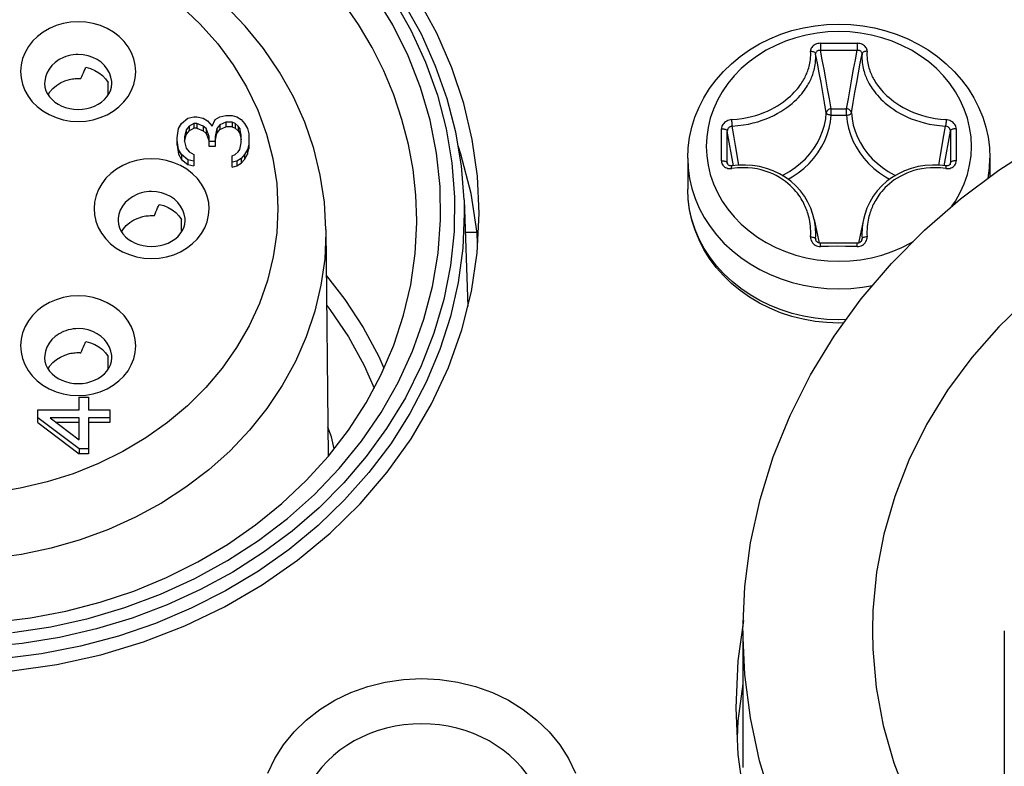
# Model space of a CAD drawing. Extents: x 0 to 420, y 0 to 297.
# Tile 71 of 116: x 217.76 to 221.87, y 164.3 to 167.41. Entities that reach past the tile are written whole.
import ezdxf

# ---------------------------------------------------------------- set-up
doc = ezdxf.new("R2010")
doc.units = 0
doc.header["$LTSCALE"] = 23.1
doc.layers.get('0').update_dxf_attribs({"linetype": 'CONTINUOUS'})
doc.layers.add('02___PRT_ALL_AXES', color=7, linetype='CONTINUOUS')

msp = doc.modelspace()

# ---------------------------------------------------------------- linework, layer by layer
at = {"color": 7, "linetype": 'CONTINUOUS'}
for p, q in [((221.0997, 167.3107), (221.1176, 167.311)), ((221.1004, 167.2812), (221.1181, 167.2815)), ((221.1176, 167.311), (221.134, 167.3112)), ((221.1181, 167.2815), (221.1344, 167.2817)), ((221.134, 167.3112), (221.1565, 167.3114)), ((221.1344, 167.2817), (221.1566, 167.2819)), ((221.1565, 167.3114), (221.1767, 167.3114)), ((221.1566, 167.2819), (221.1767, 167.2819)), ((221.1767, 167.3114), (221.197, 167.3114)), ((221.1767, 167.2819), (221.1968, 167.2819)), ((221.1968, 167.2819), (221.2191, 167.2817)), ((221.197, 167.3114), (221.2194, 167.3112)), ((221.2191, 167.2817), (221.2354, 167.2815)), ((221.2354, 167.2815), (221.253, 167.2812)), ((221.1443, 167.0109), (221.1443, 167.0371)), ((221.1443, 167.0371), (221.2091, 167.0371)), ((221.2091, 167.0109), (221.2091, 167.0371)), ((218.4359, 166.9764), (218.4614, 166.9981)), ((218.4614, 166.9981), (218.4869, 167.0035)), ((218.4869, 167.0035), (218.4997, 167.0035)), ((218.4997, 167.0035), (218.5252, 166.9981)), ((218.5252, 166.9981), (218.5444, 166.9873)), ((218.5635, 166.9656), (218.5763, 166.9927)), ((218.5763, 166.9927), (218.5954, 167.0035)), ((218.5954, 167.0035), (218.621, 167.0089)), ((218.621, 167.0089), (218.6465, 167.0089)), ((218.6465, 167.0089), (218.6656, 167.0035)), ((218.6656, 167.0035), (218.6848, 166.9927)), ((218.6848, 166.9927), (218.6976, 166.9764)), ((221.1443, 167.0109), (221.2091, 167.0109)), ((217.973, 166.9864), (218.0047, 166.9846)), ((218.4167, 166.9169), (218.4231, 166.9548)), ((218.4231, 166.9548), (218.4359, 166.9764)), ((218.4678, 166.9656), (218.455, 166.9494)), ((218.4869, 166.9764), (218.4678, 166.9656)), ((218.4678, 166.9656), (218.4678, 166.9456)), ((218.4678, 166.9456), (218.4869, 166.9564)), ((218.4869, 166.9764), (218.4869, 166.9564)), ((218.4997, 166.9764), (218.4869, 166.9764)), ((218.4997, 166.9564), (218.4869, 166.9564)), ((218.4997, 166.9764), (218.4997, 166.9564)), ((218.5252, 166.9656), (218.4997, 166.9764)), ((218.4997, 166.9564), (218.5252, 166.9456)), ((218.5252, 166.9656), (218.5252, 166.9456)), ((218.538, 166.9548), (218.5252, 166.9656)), ((218.538, 166.9548), (218.538, 166.9348)), ((218.5507, 166.9223), (218.538, 166.9548)), ((218.5444, 166.9873), (218.5635, 166.9656)), ((218.5827, 166.9548), (218.5763, 166.9223)), ((218.5954, 166.971), (218.5827, 166.9548)), ((218.5827, 166.9548), (218.5827, 166.9348)), ((218.5827, 166.9348), (218.5954, 166.951)), ((218.621, 166.9819), (218.5954, 166.971)), ((218.5954, 166.971), (218.5954, 166.951)), ((218.5954, 166.951), (218.621, 166.9619)), ((218.621, 166.9819), (218.621, 166.9619)), ((218.6465, 166.9819), (218.621, 166.9819)), ((218.6465, 166.9619), (218.621, 166.9619)), ((218.6465, 166.9819), (218.6465, 166.9619)), ((218.6593, 166.9764), (218.6465, 166.9819)), ((218.6465, 166.9619), (218.6593, 166.9564)), ((218.6593, 166.9764), (218.6593, 166.9564)), ((218.672, 166.9656), (218.6593, 166.9764)), ((218.6593, 166.9564), (218.672, 166.9456)), ((218.672, 166.9656), (218.672, 166.9456)), ((218.6784, 166.9548), (218.672, 166.9656)), ((218.6784, 166.9548), (218.6784, 166.9348)), ((218.6848, 166.9277), (218.6784, 166.9548)), ((218.6976, 166.9764), (218.7103, 166.9548)), ((218.7103, 166.9548), (218.7167, 166.9331)), ((221.6146, 166.9253), (221.6213, 166.9655)), ((221.666, 166.9536), (221.6661, 166.9206)), ((218.4167, 166.8861), (218.4167, 166.9169)), ((218.455, 166.9494), (218.4486, 166.9223)), ((218.4486, 166.9023), (218.455, 166.9294)), ((218.4486, 166.9223), (218.4486, 166.9007)), ((218.455, 166.9494), (218.455, 166.9294)), ((218.455, 166.9294), (218.4678, 166.9456)), ((218.5252, 166.9456), (218.538, 166.9348)), ((218.538, 166.9348), (218.5507, 166.9023)), ((218.5507, 166.8807), (218.5507, 166.9223)), ((218.5763, 166.9023), (218.5827, 166.9348)), ((218.5763, 166.9223), (218.5763, 166.8807)), ((218.672, 166.9456), (218.6784, 166.9348)), ((218.6784, 166.9348), (218.6848, 166.9077)), ((218.6848, 166.8952), (218.6848, 166.9277)), ((218.7167, 166.9331), (218.7167, 166.8698)), ((220.737, 166.7999), (220.7114, 166.9444)), ((221.6164, 166.7999), (221.642, 166.9444)), ((218.4231, 166.8682), (218.4167, 166.9061)), ((218.4167, 166.8861), (218.4231, 166.8482)), ((218.4486, 166.9007), (218.455, 166.8736)), ((218.455, 166.8736), (218.4678, 166.8574)), ((218.5763, 166.9007), (218.5507, 166.9007)), ((218.5763, 166.8807), (218.5507, 166.8807)), ((218.6784, 166.8682), (218.6848, 166.8952)), ((218.7167, 166.8898), (218.7103, 166.8682)), ((218.7103, 166.8482), (218.7167, 166.8698)), ((218.4231, 166.8682), (218.4231, 166.8482)), ((218.4359, 166.8465), (218.4231, 166.8682)), ((218.4231, 166.8482), (218.4359, 166.8265)), ((218.4359, 166.8465), (218.4359, 166.8265)), ((218.4614, 166.8249), (218.4359, 166.8465)), ((218.4678, 166.8574), (218.4869, 166.8465)), ((218.4869, 166.8465), (218.4869, 166.7995)), ((218.6465, 166.8411), (218.6593, 166.8465)), ((218.6465, 166.7941), (218.6465, 166.8411)), ((218.6593, 166.8465), (218.672, 166.8574)), ((218.6848, 166.8303), (218.6656, 166.8195)), ((218.672, 166.8574), (218.6784, 166.8682)), ((218.6976, 166.8465), (218.6848, 166.8303)), ((218.6848, 166.8303), (218.6848, 166.8103)), ((218.7103, 166.8682), (218.6976, 166.8465)), ((218.6976, 166.8265), (218.7103, 166.8482)), ((218.6976, 166.8465), (218.6976, 166.8265)), ((218.7103, 166.8682), (218.7103, 166.8482)), ((220.5467, 166.8319), (220.5467, 166.7028)), ((220.6875, 166.8203), (220.6873, 166.8543)), ((221.8067, 166.8319), (221.8067, 166.7534)), ((218.4359, 166.8265), (218.4614, 166.8049)), ((218.4614, 166.8249), (218.4614, 166.8049)), ((218.4869, 166.8195), (218.4614, 166.8249)), ((218.4614, 166.8049), (218.4869, 166.7995)), ((218.6656, 166.8195), (218.6465, 166.8141)), ((218.6465, 166.7941), (218.6656, 166.7995)), ((218.6656, 166.8195), (218.6656, 166.7995)), ((218.6656, 166.7995), (218.6848, 166.8103)), ((218.6848, 166.8103), (218.6976, 166.8265)), ((220.7131, 166.8056), (220.7114, 166.8121)), ((220.7119, 166.8085), (220.7119, 166.8084)), ((221.6403, 166.8056), (221.642, 166.8121)), ((221.6415, 166.8084), (221.6416, 166.8085)), ((219.6137, 166.6577), (219.6292, 166.2134)), ((219.6137, 166.6577), (219.6147, 166.6012)), ((219.6147, 166.6012), (219.6147, 166.5992)), ((219.4164, 166.5633), (219.4164, 166.571)), ((221.0739, 166.5753), (221.0948, 166.4776)), ((221.2795, 166.5753), (221.2586, 166.4776)), ((219.0377, 166.5338), (219.0476, 165.5881)), ((219.0377, 166.5338), (219.0377, 166.5214)), ((219.6678, 166.5215), (219.6184, 166.5215)), ((221.0827, 166.4859), (221.0798, 166.4966)), ((221.0805, 166.4906), (221.0805, 166.4905)), ((221.1001, 166.477), (221.0978, 166.4771)), ((221.134, 166.4636), (221.0997, 166.4633)), ((221.124, 166.4773), (221.1001, 166.477)), ((221.1533, 166.4775), (221.124, 166.4773)), ((221.1702, 166.4638), (221.134, 166.4636)), ((221.1859, 166.4775), (221.1533, 166.4775)), ((221.2042, 166.4637), (221.1702, 166.4638)), ((221.2153, 166.4774), (221.1859, 166.4775)), ((221.2707, 166.4859), (221.2736, 166.4966)), ((221.2729, 166.4905), (221.273, 166.4906)), ((218.279, 166.4148), (218.3107, 166.413)), ((221.2071, 166.1583), (221.1767, 166.1572)), ((221.1972, 166.1445), (221.1767, 166.1438)), ((217.973, 165.8433), (218.0047, 165.8414)), ((218.0047, 165.8414), (218.0364, 165.8433)), ((218.009, 165.7813), (218.009, 165.8354)), ((218.009, 165.8354), (218.0473, 165.8354)), ((218.0473, 165.8354), (218.0473, 165.7813)), ((217.8367, 165.7288), (217.8367, 165.7813)), ((217.8367, 165.7813), (218.009, 165.7813)), ((218.0473, 165.7813), (218.1367, 165.7813)), ((218.1367, 165.7813), (218.1367, 165.7288)), ((218.009, 165.6189), (217.8367, 165.7488)), ((217.8367, 165.7288), (218.009, 165.5989)), ((217.8878, 165.7488), (218.009, 165.6568)), ((218.009, 165.7488), (217.8878, 165.7488)), ((218.009, 165.7288), (217.9141, 165.7288)), ((218.009, 165.6568), (218.009, 165.7488)), ((218.0473, 165.7488), (218.0473, 165.5989)), ((218.1367, 165.7488), (218.0473, 165.7488)), ((218.1367, 165.7288), (218.0473, 165.7288)), ((218.009, 165.6189), (218.009, 165.5989)), ((218.0473, 165.6189), (218.009, 165.6189)), ((218.0473, 165.5989), (218.009, 165.5989)), ((220.7767, 164.8597), (220.7767, 164.2897)), ((221.8667, 164.8597), (221.8667, 163.5693))]:
    msp.add_line(p, q, dxfattribs=at)
for points in [[(219.6137, 166.6577), (219.6025, 166.7996), (219.579, 166.9405), (219.5432, 167.0794), (219.4953, 167.2156), (219.4357, 167.3483), (219.3646, 167.4767), (219.2825, 167.6001), (219.1898, 167.7177), (219.0871, 167.8289), (218.9749, 167.933), (218.8538, 168.0293), (218.7247, 168.1175), (218.5883, 168.1968), (218.4452, 168.2669), (218.2965, 168.3274), (218.1429, 168.3778), (217.9853, 168.418), (217.8247, 168.4476), (217.6619, 168.4666)], [(219.1741, 167.3885), (219.098, 167.4984), (219.0125, 167.6031), (218.9181, 167.7018), (218.8153, 167.7941), (218.7049, 167.8794), (218.5873, 167.9573), (218.4632, 168.0272), (218.3334, 168.0889), (218.1986, 168.1418), (218.0596, 168.1859), (217.9171, 168.2207), (217.772, 168.2461), (217.6252, 168.2619)], [(219.0377, 166.5338), (219.0313, 166.6473), (219.0144, 166.7602), (218.9871, 166.8717), (218.9496, 166.981), (218.9019, 167.0876), (218.8444, 167.1905), (218.7774, 167.289), (218.7014, 167.3823), (218.617, 167.4698), (218.5246, 167.5509), (218.4245, 167.6253), (218.3177, 167.6921), (218.2052, 167.7509), (218.0876, 167.8012), (217.9655, 167.8428), (217.8399, 167.8754), (217.7118, 167.8986)], [(217.6975, 167.7985), (217.8147, 167.776), (217.9291, 167.7447), (218.04, 167.7049), (218.1465, 167.657), (218.2479, 167.6011), (218.3435, 167.5377), (218.4324, 167.4672), (218.514, 167.3904), (218.5869, 167.3082), (218.6514, 167.2209), (218.7072, 167.1284), (218.7536, 167.0319), (218.7902, 166.932), (218.8165, 166.8296), (218.8324, 166.7261), (218.8378, 166.6209)], [(219.6767, 166.6009), (219.6694, 166.7558), (219.6481, 166.9087), (219.6124, 167.06), (219.5629, 167.2085), (219.4998, 167.3529), (219.4235, 167.4925), (219.3348, 167.626), (219.2334, 167.7536)], [(217.7302, 164.8529), (217.8899, 164.877), (218.0467, 164.9118), (218.1998, 164.9572), (218.3481, 165.0128), (218.4909, 165.0782), (218.6272, 165.1531), (218.7563, 165.2369), (218.8773, 165.3292), (218.9896, 165.4294), (219.0925, 165.5369), (219.1854, 165.6509), (219.2676, 165.771), (219.3389, 165.8964), (219.3986, 166.0263), (219.4465, 166.16), (219.4821, 166.2969), (219.5053, 166.4354), (219.5158, 166.574), (219.5137, 166.7127), (219.4991, 166.8518), (219.4719, 166.9898), (219.4322, 167.1258), (219.3802, 167.2589), (219.3163, 167.3877), (219.2405, 167.5127)], [(219.3189, 167.4946), (219.3922, 167.3657), (219.4536, 167.2322), (219.5028, 167.0947), (219.5394, 166.9539), (219.5632, 166.8114), (219.574, 166.669), (219.5719, 166.5263), (219.5568, 166.3834), (219.5289, 166.2415), (219.488, 166.1017), (219.4346, 165.9648), (219.3689, 165.8323), (219.2909, 165.7037)], [(218.0047, 167.4003), (217.973, 167.3984), (217.9424, 167.3932), (217.9127, 167.3844), (217.8845, 167.3723), (217.8584, 167.3572), (217.8349, 167.3393), (217.8144, 167.319), (217.797, 167.2966), (217.7832, 167.2723), (217.773, 167.2467), (217.7669, 167.2202), (217.7647, 167.1932), (217.7666, 167.1663), (217.7725, 167.1398), (217.7824, 167.1141), (217.7961, 167.0897), (217.8133, 167.067), (217.8338, 167.0465), (217.8575, 167.0283), (217.8837, 167.0129), (217.9122, 167.0007), (217.9422, 166.9918), (217.973, 166.9864)], [(218.0047, 166.9846), (218.0364, 166.9864), (218.067, 166.9917), (218.0968, 167.0005), (218.1249, 167.0126), (218.151, 167.0277), (218.1745, 167.0456), (218.1951, 167.0658), (218.2124, 167.0882), (218.2262, 167.1125), (218.2364, 167.1381), (218.2425, 167.1646), (218.2447, 167.1916), (218.2428, 167.2186), (218.2369, 167.2451), (218.227, 167.2708), (218.2133, 167.2952), (218.1961, 167.3178), (218.1756, 167.3384), (218.1519, 167.3565), (218.1257, 167.3719), (218.0972, 167.3842), (218.0672, 167.3931), (218.0365, 167.3984), (218.0047, 167.4003)], [(219.4164, 166.571), (219.4126, 166.6775), (219.401, 166.7837), (219.3817, 166.889), (219.3549, 166.993), (219.3206, 167.0954), (219.2789, 167.1957), (219.23, 167.2935), (219.1741, 167.3885)], [(220.5467, 166.8319), (220.5486, 166.8752), (220.5543, 166.9183), (220.5637, 166.9609), (220.5768, 167.0029), (220.5936, 167.0438), (220.614, 167.0836), (220.6379, 167.1219), (220.6652, 167.1585), (220.6956, 167.1931), (220.7291, 167.2255), (220.7655, 167.2556), (220.8044, 167.283), (220.8457, 167.3077), (220.8891, 167.3293), (220.9342, 167.3479), (220.9809, 167.3632), (221.0288, 167.3753), (221.0776, 167.3839), (221.127, 167.3891), (221.1767, 167.3909)], [(221.1767, 167.3909), (221.2266, 167.3891), (221.2761, 167.3839), (221.3249, 167.3752), (221.3729, 167.3631), (221.4195, 167.3478), (221.4647, 167.3292), (221.508, 167.3075), (221.5492, 167.2829), (221.5881, 167.2555), (221.6244, 167.2255), (221.6578, 167.1931), (221.6882, 167.1585), (221.7154, 167.122), (221.7393, 167.0837), (221.7597, 167.044), (221.7765, 167.0031), (221.7897, 166.9611), (221.7991, 166.9185), (221.8048, 166.8753), (221.8067, 166.8319)], [(221.1767, 167.3595), (221.131, 167.3578), (221.0857, 167.3529), (221.0409, 167.3448), (220.9971, 167.3335), (220.9546, 167.3191), (220.9135, 167.3017), (220.8742, 167.2815), (220.837, 167.2585), (220.8021, 167.2329), (220.7698, 167.2049), (220.7403, 167.1747), (220.7137, 167.1425), (220.6903, 167.1085), (220.6702, 167.0729), (220.6536, 167.036), (220.6406, 166.9981), (220.6312, 166.9594), (220.6256, 166.9201), (220.6237, 166.8805), (220.6256, 166.841), (220.6312, 166.8017), (220.6406, 166.7629), (220.6536, 166.725), (220.6702, 166.6881), (220.6903, 166.6526), (220.7137, 166.6186), (220.7403, 166.5863), (220.7698, 166.5561), (220.8021, 166.5281), (220.837, 166.5026), (220.8742, 166.4796), (220.9135, 166.4593), (220.9546, 166.4419), (220.9971, 166.4275), (221.0409, 166.4162), (221.0857, 166.4081), (221.131, 166.4032), (221.1767, 166.4016)], [(221.648, 166.6307), (221.6631, 166.6526), (221.6832, 166.6881), (221.6998, 166.725), (221.7128, 166.7629), (221.7222, 166.8017), (221.7279, 166.841), (221.7298, 166.8805), (221.7279, 166.9201), (221.7222, 166.9594), (221.7128, 166.9981), (221.6998, 167.036), (221.6832, 167.0729), (221.6631, 167.1085), (221.6397, 167.1425), (221.6131, 167.1747), (221.5836, 167.2049), (221.5513, 167.2329), (221.5164, 167.2585), (221.4792, 167.2815), (221.4399, 167.3017), (221.3989, 167.3191), (221.3563, 167.3335), (221.3125, 167.3448), (221.2677, 167.3529), (221.2224, 167.3578), (221.1767, 167.3595)], [(221.0997, 167.3107), (221.0942, 167.3103), (221.0888, 167.3093), (221.0835, 167.3078), (221.0786, 167.3058), (221.0741, 167.3033), (221.07, 167.3004), (221.0665, 167.2971), (221.0636, 167.2935), (221.0614, 167.2896), (221.0599, 167.2856), (221.0591, 167.2815), (221.059, 167.2773)], [(221.1004, 167.2812), (221.0971, 167.2811), (221.0939, 167.2806), (221.0908, 167.2798), (221.088, 167.2786), (221.0855, 167.2771), (221.0834, 167.2753), (221.0817, 167.2733), (221.0805, 167.2712), (221.0799, 167.2689), (221.0798, 167.2666)], [(221.0997, 167.3107), (221.0997, 167.308), (221.0997, 167.3051), (221.0998, 167.3019), (221.0998, 167.2986), (221.0999, 167.2952), (221.1, 167.292), (221.1001, 167.2888), (221.1002, 167.2859), (221.1003, 167.2834), (221.1004, 167.2812)], [(221.1443, 167.0371), (221.1371, 167.0793), (221.1298, 167.1208), (221.1225, 167.1617), (221.1152, 167.2021), (221.1078, 167.2419), (221.1004, 167.2812)], [(221.1572, 166.0895), (221.2699, 166.2448), (221.3957, 166.3925), (221.5339, 166.5317), (221.6837, 166.6616), (221.8444, 166.7815), (222.0149, 166.8907), (222.1942, 166.9884), (222.3815, 167.0744), (222.5765, 167.1483), (222.7775, 167.2094), (222.9833, 167.2572), (223.1926, 167.2916), (223.4035, 167.3123), (223.6167, 167.3192)], [(221.2091, 167.0371), (221.2163, 167.0793), (221.2236, 167.1208), (221.2309, 167.1617), (221.2382, 167.2021), (221.2456, 167.2419), (221.253, 167.2812)], [(221.2194, 167.3112), (221.2446, 167.3109), (221.2537, 167.3107)], [(221.2537, 167.3107), (221.2537, 167.308), (221.2537, 167.3051), (221.2536, 167.3019), (221.2536, 167.2986), (221.2535, 167.2952), (221.2534, 167.292), (221.2533, 167.2888), (221.2533, 167.2859), (221.2531, 167.2834), (221.253, 167.2812)], [(221.2736, 167.2666), (221.2735, 167.2689), (221.2729, 167.2712), (221.2717, 167.2733), (221.27, 167.2753), (221.2679, 167.2771), (221.2654, 167.2786), (221.2626, 167.2798), (221.2595, 167.2806), (221.2563, 167.2811), (221.253, 167.2812)], [(221.2945, 167.2773), (221.2944, 167.2815), (221.2936, 167.2856), (221.292, 167.2897), (221.2898, 167.2935), (221.2869, 167.2971), (221.2833, 167.3004), (221.2793, 167.3033), (221.2748, 167.3058), (221.2698, 167.3078), (221.2646, 167.3093), (221.2592, 167.3103), (221.2537, 167.3107)], [(217.9436, 167.2515), (217.9255, 167.2424), (217.9092, 167.2311), (217.895, 167.2178), (217.8833, 167.2028), (217.8743, 167.1865), (217.8682, 167.1692), (217.8651, 167.1513), (217.8647, 167.1424)], [(218.0047, 167.2637), (217.9942, 167.2633), (217.9837, 167.2623), (217.9734, 167.2606), (217.9632, 167.2582), (217.9532, 167.2552), (217.9436, 167.2515)], [(218.1447, 167.1424), (218.1443, 167.1517), (218.1412, 167.1696), (218.135, 167.1869), (218.1259, 167.2032), (218.1141, 167.2181), (218.0998, 167.2314), (218.0835, 167.2426), (218.0654, 167.2517), (218.0459, 167.2583), (218.0256, 167.2623), (218.0047, 167.2637)], [(220.7303, 166.9924), (220.7527, 166.9941), (220.774, 166.9969), (220.7941, 167.0005), (220.813, 167.0049), (220.8308, 167.0099), (220.8476, 167.0155), (220.8637, 167.0215), (220.879, 167.0281), (220.8937, 167.0351), (220.9077, 167.0424), (220.9211, 167.0503), (220.9337, 167.0583), (220.9454, 167.0664), (220.9562, 167.0746), (220.966, 167.0827), (220.975, 167.0906), (220.9832, 167.0984), (220.9907, 167.1061), (220.9976, 167.1136), (221.0038, 167.1209), (221.0094, 167.1278), (221.0144, 167.1345), (221.0189, 167.1409), (221.0229, 167.1469), (221.0266, 167.1527), (221.0299, 167.1583), (221.0329, 167.1638), (221.0357, 167.1691), (221.0383, 167.1744), (221.0408, 167.1797), (221.0431, 167.1849), (221.0452, 167.1903), (221.0473, 167.1958), (221.0493, 167.2016), (221.0511, 167.2075), (221.0529, 167.2138), (221.0545, 167.2203), (221.0559, 167.2273), (221.0572, 167.2347), (221.0583, 167.2425), (221.059, 167.2507), (221.0594, 167.2592), (221.0594, 167.2681), (221.059, 167.2773)], [(220.7321, 166.9655), (220.7561, 166.9672), (220.7787, 166.97), (220.8, 166.9738), (220.8199, 166.9783), (220.8387, 166.9835), (220.8565, 166.9893), (220.8735, 166.9956), (220.8897, 167.0024), (220.9052, 167.0098), (220.92, 167.0176), (220.9342, 167.0258), (220.9475, 167.0342), (220.9599, 167.0429), (220.9713, 167.0515), (220.9818, 167.06), (220.9913, 167.0685), (220.9999, 167.0767), (221.0079, 167.0848), (221.0151, 167.0927), (221.0217, 167.1004), (221.0276, 167.1078), (221.0329, 167.1149), (221.0376, 167.1216), (221.0419, 167.1281), (221.0457, 167.1342), (221.0492, 167.1402), (221.0524, 167.146), (221.0554, 167.1516), (221.0581, 167.1572), (221.0607, 167.1628), (221.0631, 167.1684), (221.0654, 167.1741), (221.0676, 167.18), (221.0696, 167.1861), (221.0716, 167.1924), (221.0734, 167.199), (221.0751, 167.206), (221.0767, 167.2134), (221.078, 167.2213), (221.0791, 167.2296), (221.0799, 167.2383), (221.0803, 167.2474), (221.0803, 167.2568), (221.0798, 167.2666)], [(221.059, 167.2773), (221.0627, 167.2774), (221.0664, 167.2769), (221.0698, 167.2761), (221.0728, 167.2748), (221.0755, 167.2732), (221.0775, 167.2712), (221.079, 167.269), (221.0798, 167.2666)], [(221.1244, 167.0207), (221.1171, 167.0632), (221.1097, 167.1051), (221.1023, 167.1464), (221.0948, 167.187), (221.0873, 167.2271), (221.0798, 167.2666)], [(221.229, 167.0207), (221.2363, 167.0632), (221.2437, 167.1051), (221.2511, 167.1464), (221.2586, 167.187), (221.2661, 167.2271), (221.2736, 167.2666)], [(221.2736, 167.2666), (221.2732, 167.2569), (221.2731, 167.2475), (221.2736, 167.2384), (221.2743, 167.2298), (221.2754, 167.2215), (221.2767, 167.2137), (221.2782, 167.2063), (221.2799, 167.1993), (221.2817, 167.1927), (221.2837, 167.1864), (221.2857, 167.1804), (221.2879, 167.1746), (221.2901, 167.1689), (221.2925, 167.1633), (221.295, 167.1578), (221.2977, 167.1522), (221.3007, 167.1466), (221.3038, 167.1409), (221.3072, 167.135), (221.311, 167.1289), (221.3152, 167.1225), (221.3199, 167.1159), (221.3251, 167.1088), (221.3309, 167.1015), (221.3374, 167.0938), (221.3445, 167.0859), (221.3523, 167.0779), (221.3609, 167.0696), (221.3703, 167.0612), (221.3806, 167.0527), (221.392, 167.0439), (221.4044, 167.0352), (221.4178, 167.0266), (221.432, 167.0183), (221.4469, 167.0104), (221.4626, 167.003), (221.4788, 166.996), (221.4959, 166.9896), (221.5138, 166.9838), (221.5328, 166.9785), (221.5529, 166.9739), (221.5743, 166.9701), (221.5971, 166.9672), (221.6213, 166.9655)], [(221.2944, 167.2773), (221.2907, 167.2774), (221.2871, 167.2769), (221.2836, 167.2761), (221.2806, 167.2748), (221.2779, 167.2732), (221.2759, 167.2712), (221.2744, 167.269), (221.2736, 167.2666)], [(221.2945, 167.2773), (221.294, 167.2681), (221.294, 167.2593), (221.2944, 167.2508), (221.2951, 167.2427), (221.2962, 167.2349), (221.2974, 167.2275), (221.2989, 167.2206), (221.3005, 167.214), (221.3022, 167.2078), (221.304, 167.2019), (221.306, 167.1962), (221.308, 167.1908), (221.3102, 167.1854), (221.3124, 167.1802), (221.3148, 167.1749), (221.3174, 167.1697), (221.3201, 167.1644), (221.3231, 167.159), (221.3264, 167.1535), (221.33, 167.1477), (221.3339, 167.1417), (221.3383, 167.1354), (221.3433, 167.1288), (221.3488, 167.1219), (221.3549, 167.1146), (221.3617, 167.1072), (221.3691, 167.0995), (221.3772, 167.0917), (221.3861, 167.0838), (221.3959, 167.0757), (221.4066, 167.0675), (221.4183, 167.0592), (221.431, 167.0511), (221.4444, 167.0432), (221.4585, 167.0357), (221.4733, 167.0286), (221.4887, 167.0219), (221.5048, 167.0158), (221.5218, 167.0102), (221.5397, 167.0051), (221.5588, 167.0006), (221.579, 166.9969), (221.6005, 166.9941), (221.6231, 166.9924)], [(218.0163, 167.1633), (218.0195, 167.1715), (218.0229, 167.1796), (218.0263, 167.1876), (218.0297, 167.1954), (218.0333, 167.203), (218.0369, 167.2104)], [(218.0369, 167.2104), (218.0563, 167.2051), (218.0743, 167.1976), (218.0911, 167.1878), (218.106, 167.1761), (218.1187, 167.1627), (218.1293, 167.1477)], [(217.8792, 167.0957), (217.887, 167.108), (217.8993, 167.1222), (217.914, 167.1347), (217.9306, 167.1453), (217.9487, 167.1535), (217.9685, 167.1595)], [(217.9685, 167.1595), (217.9744, 167.1608), (217.9804, 167.1618), (217.9864, 167.1626), (217.9925, 167.1632), (217.9986, 167.1636), (218.0047, 167.1637)], [(218.0047, 167.1637), (218.0066, 167.1637), (218.0086, 167.1636), (218.0105, 167.1636), (218.0124, 167.1635), (218.0143, 167.1634), (218.0163, 167.1633)], [(217.8647, 167.1424), (217.8661, 167.1273), (217.8703, 167.1128), (217.8767, 167.0994), (217.8852, 167.0869), (217.8956, 167.0755), (217.9076, 167.0653), (217.9212, 167.0563), (217.9361, 167.0487), (217.9522, 167.0426), (217.9692, 167.0382), (217.9868, 167.0355), (218.0047, 167.0346)], [(218.0047, 167.0346), (218.0226, 167.0355), (218.0402, 167.0382), (218.0572, 167.0426), (218.0733, 167.0487), (218.0882, 167.0563), (218.1018, 167.0653), (218.1139, 167.0755), (218.1242, 167.0869), (218.1327, 167.0994), (218.1392, 167.1129), (218.1433, 167.1273), (218.1447, 167.1424)], [(218.13, 167.1134), (218.1295, 167.1305), (218.1294, 167.139), (218.1293, 167.1477)], [(218.1302, 167.0962), (218.1301, 167.1049), (218.13, 167.1134)], [(221.1443, 167.0371), (221.1406, 167.0366), (221.137, 167.0356), (221.1337, 167.034), (221.1307, 167.0319), (221.1282, 167.0295), (221.1263, 167.0267), (221.125, 167.0238), (221.1244, 167.0207)], [(221.229, 167.0207), (221.2284, 167.0238), (221.2272, 167.0267), (221.2252, 167.0295), (221.2227, 167.0319), (221.2197, 167.034), (221.2164, 167.0356), (221.2128, 167.0366), (221.2091, 167.0371)], [(220.7303, 166.9924), (220.7246, 166.9918), (220.7191, 166.9905), (220.7139, 166.9887), (220.709, 166.9864), (220.7044, 166.9834), (220.7002, 166.9801), (220.6965, 166.9763), (220.6933, 166.9721), (220.6908, 166.9677), (220.689, 166.9631), (220.6879, 166.9584), (220.6875, 166.9536)], [(220.7299, 166.9923), (220.7297, 166.989), (220.7297, 166.9854), (220.7298, 166.9817), (220.73, 166.9779), (220.7304, 166.9743), (220.7309, 166.971), (220.7315, 166.968), (220.7321, 166.9655)], [(220.9407, 166.7596), (220.9457, 166.7619), (220.971, 166.7763), (220.9948, 166.7924), (221.017, 166.8101), (221.0374, 166.8293), (221.056, 166.8499), (221.0726, 166.8718), (221.0871, 166.8949), (221.0993, 166.9189), (221.1092, 166.9437), (221.1168, 166.9691), (221.1218, 166.9948), (221.1244, 167.0207)], [(220.9651, 166.7434), (220.9826, 166.7533), (221.0077, 166.7703), (221.0311, 166.7889), (221.0526, 166.8092), (221.0722, 166.831), (221.0897, 166.854), (221.1049, 166.8784), (221.1179, 166.9037), (221.1283, 166.9299), (221.1362, 166.9567), (221.1416, 166.9836), (221.1443, 167.0109)], [(221.1443, 167.0109), (221.1407, 167.0113), (221.1372, 167.0119), (221.1339, 167.0128), (221.131, 167.014), (221.1285, 167.0155), (221.1265, 167.0171), (221.1251, 167.0189), (221.1244, 167.0207)], [(221.2091, 167.0109), (221.2127, 167.0113), (221.2162, 167.0119), (221.2195, 167.0128), (221.2224, 167.014), (221.2249, 167.0155), (221.2269, 167.0171), (221.2283, 167.0189), (221.229, 167.0207)], [(221.2091, 167.0109), (221.2119, 166.9836), (221.2172, 166.9567), (221.2251, 166.9299), (221.2356, 166.9037), (221.2485, 166.8783), (221.2637, 166.854), (221.2812, 166.831), (221.3008, 166.8092), (221.3223, 166.7889), (221.3457, 166.7703), (221.3708, 166.7533), (221.3883, 166.7434)], [(221.229, 167.0207), (221.2316, 166.9948), (221.2367, 166.9691), (221.2442, 166.9437), (221.2541, 166.9189), (221.2664, 166.8948), (221.2808, 166.8718), (221.2974, 166.8499), (221.316, 166.8293), (221.3364, 166.8101), (221.3586, 166.7924), (221.3824, 166.7763), (221.4077, 166.7619), (221.4127, 166.7596)], [(221.6235, 166.9923), (221.6237, 166.989), (221.6237, 166.9854), (221.6236, 166.9817), (221.6234, 166.9779), (221.623, 166.9743), (221.6225, 166.971), (221.6219, 166.968), (221.6213, 166.9655)], [(221.666, 166.9536), (221.6656, 166.9584), (221.6644, 166.9631), (221.6626, 166.9677), (221.6601, 166.9722), (221.6569, 166.9763), (221.6532, 166.9801), (221.649, 166.9835), (221.6444, 166.9864), (221.6395, 166.9887), (221.6343, 166.9905), (221.6288, 166.9918), (221.6231, 166.9924)], [(220.6873, 166.8543), (220.6873, 166.9206), (220.6875, 166.9536)], [(220.6875, 166.9536), (220.6908, 166.9539), (220.6941, 166.9538), (220.6974, 166.9534), (220.7005, 166.9527), (220.7033, 166.9518), (220.7058, 166.9506), (220.708, 166.9493), (220.7096, 166.9477), (220.7108, 166.9461), (220.7114, 166.9444)], [(220.7321, 166.9655), (220.729, 166.965), (220.7258, 166.964), (220.7228, 166.9625), (220.72, 166.9607), (220.7175, 166.9584), (220.7154, 166.9559), (220.7137, 166.9532), (220.7124, 166.9503), (220.7117, 166.9473), (220.7114, 166.9444)], [(220.7594, 166.802), (220.7456, 166.8845), (220.7388, 166.9253), (220.7321, 166.9655)], [(221.642, 166.9444), (221.6418, 166.9473), (221.641, 166.9502), (221.6398, 166.9531), (221.638, 166.9559), (221.6359, 166.9584), (221.6334, 166.9607), (221.6306, 166.9625), (221.6276, 166.964), (221.6245, 166.965), (221.6213, 166.9655)], [(221.666, 166.9536), (221.6626, 166.9539), (221.6593, 166.9538), (221.656, 166.9534), (221.6529, 166.9527), (221.6501, 166.9518), (221.6476, 166.9506), (221.6454, 166.9493), (221.6438, 166.9477), (221.6426, 166.9461), (221.642, 166.9444)], [(220.7114, 166.8121), (220.7113, 166.8457), (220.7113, 166.8789), (220.7113, 166.9118), (220.7114, 166.9444)], [(221.594, 166.802), (221.601, 166.8434), (221.6146, 166.9253)], [(221.642, 166.9444), (221.6421, 166.9118), (221.6421, 166.8789), (221.6421, 166.8457), (221.642, 166.8121)], [(221.6661, 166.9206), (221.6661, 166.8543), (221.666, 166.8203)], [(218.3107, 166.8287), (218.279, 166.8269), (218.2484, 166.8216), (218.2187, 166.8128), (218.1905, 166.8007), (218.1644, 166.7856), (218.1409, 166.7677), (218.1204, 166.7474), (218.103, 166.725), (218.0892, 166.7008), (218.079, 166.6752), (218.0729, 166.6486), (218.0707, 166.6217), (218.0726, 166.5947), (218.0785, 166.5682), (218.0884, 166.5425), (218.1021, 166.5181), (218.1193, 166.4955), (218.1398, 166.4749), (218.1635, 166.4567), (218.1897, 166.4413), (218.2182, 166.4291), (218.2482, 166.4202), (218.279, 166.4148)], [(218.3107, 166.413), (218.3424, 166.4148), (218.373, 166.4201), (218.4028, 166.4289), (218.4309, 166.441), (218.457, 166.4561), (218.4805, 166.474), (218.5011, 166.4943), (218.5184, 166.5167), (218.5322, 166.5409), (218.5424, 166.5666), (218.5485, 166.5931), (218.5507, 166.62), (218.5488, 166.647), (218.5429, 166.6735), (218.533, 166.6992), (218.5193, 166.7236), (218.5021, 166.7462), (218.4816, 166.7668), (218.4579, 166.785), (218.4317, 166.8004), (218.4032, 166.8126), (218.3732, 166.8215), (218.3425, 166.8269), (218.3107, 166.8287)], [(220.5467, 166.8319), (220.5486, 166.7891), (220.5545, 166.7465), (220.5641, 166.7045), (220.5775, 166.6633), (220.5947, 166.6231), (220.6154, 166.5842), (220.6395, 166.5468), (220.667, 166.5112), (220.6977, 166.4775), (220.7312, 166.4461), (220.7676, 166.417), (220.8064, 166.3905), (220.8475, 166.3667), (220.8907, 166.3457), (220.9356, 166.3278), (220.982, 166.313), (221.0296, 166.3013), (221.0782, 166.293), (221.1273, 166.288), (221.1767, 166.2863)], [(221.7991, 166.7477), (221.8048, 166.7891), (221.8067, 166.8319)], [(220.6875, 166.8203), (220.6908, 166.8205), (220.6941, 166.8205), (220.6974, 166.8201), (220.7005, 166.8196), (220.7033, 166.8188), (220.7058, 166.8177), (220.708, 166.8165), (220.7096, 166.8152), (220.7108, 166.8137), (220.7114, 166.8121)], [(220.6875, 166.8203), (220.6879, 166.8154), (220.689, 166.8108), (220.6908, 166.8064), (220.6933, 166.8022), (220.6965, 166.7986), (220.7002, 166.7953), (220.7044, 166.7926), (220.709, 166.7905), (220.714, 166.789), (220.7191, 166.7882), (220.7245, 166.788), (220.7299, 166.7884)], [(220.7114, 166.8121), (220.7117, 166.8094), (220.7119, 166.8085)], [(220.7308, 166.7992), (220.7284, 166.799), (220.725, 166.7991), (220.7218, 166.7997), (220.719, 166.8007), (220.7165, 166.8021), (220.7146, 166.8037), (220.7131, 166.8056), (220.7121, 166.8079), (220.7119, 166.8085)], [(220.7299, 166.7884), (220.7297, 166.7915), (220.7297, 166.7943), (220.7298, 166.7964), (220.7301, 166.798), (220.7304, 166.799), (220.7308, 166.7992)], [(221.059, 166.5034), (221.0594, 166.5153), (221.0594, 166.5267), (221.0589, 166.5376), (221.0581, 166.5478), (221.057, 166.5576), (221.0556, 166.5667), (221.054, 166.5752), (221.0523, 166.5831), (221.0504, 166.5906), (221.0485, 166.5977), (221.0464, 166.6045), (221.0442, 166.611), (221.0419, 166.6174), (221.0394, 166.6236), (221.0368, 166.6298), (221.034, 166.6361), (221.0309, 166.6424), (221.0275, 166.6489), (221.0238, 166.6555), (221.0197, 166.6624), (221.0151, 166.6696), (221.0099, 166.6771), (221.0041, 166.6849), (220.9976, 166.693), (220.9904, 166.7012), (220.9825, 166.7095), (220.9738, 166.7179), (220.9643, 166.7262), (220.9536, 166.7347), (220.9419, 166.743), (220.9291, 166.751), (220.9155, 166.7587), (220.901, 166.7657), (220.8858, 166.772), (220.87, 166.7776), (220.8533, 166.7823), (220.8358, 166.7863), (220.8172, 166.7892), (220.7975, 166.7911), (220.7764, 166.7918), (220.7539, 166.7909), (220.7299, 166.7884)], [(221.0739, 166.5754), (221.0687, 166.5959), (221.0594, 166.6228), (221.0475, 166.6484), (221.0331, 166.6727), (221.0164, 166.6953), (220.9974, 166.7162), (220.9764, 166.7352), (220.9535, 166.752), (220.9288, 166.7667), (220.9026, 166.779), (220.8751, 166.7888), (220.8465, 166.7961), (220.817, 166.8008), (220.7868, 166.8027), (220.7562, 166.802), (220.7308, 166.7992)], [(221.6226, 166.7992), (221.5977, 166.8019), (221.567, 166.8027), (221.5368, 166.8008), (221.5072, 166.7962), (221.4786, 166.7889), (221.4511, 166.7791), (221.4248, 166.7668), (221.4002, 166.7522), (221.3772, 166.7353), (221.3562, 166.7163), (221.3372, 166.6955), (221.3204, 166.6728), (221.306, 166.6486), (221.2941, 166.6229), (221.2847, 166.596), (221.2795, 166.5754)], [(221.6231, 166.7884), (221.6007, 166.7909), (221.5794, 166.7918), (221.5593, 166.7913), (221.5404, 166.7897), (221.5226, 166.7872), (221.5058, 166.7837), (221.4897, 166.7795), (221.4744, 166.7745), (221.4597, 166.7689), (221.4457, 166.7626), (221.4323, 166.7556), (221.4197, 166.7483), (221.408, 166.7406), (221.3972, 166.7327), (221.3874, 166.7247), (221.3784, 166.7167), (221.3702, 166.7088), (221.3627, 166.7009), (221.3558, 166.693), (221.3496, 166.6853), (221.344, 166.6778), (221.339, 166.6706), (221.3345, 166.6637), (221.3305, 166.657), (221.3268, 166.6506), (221.3235, 166.6443), (221.3205, 166.6382), (221.3177, 166.6322), (221.3151, 166.6262), (221.3127, 166.6203), (221.3104, 166.6142), (221.3082, 166.608), (221.3061, 166.6016), (221.3042, 166.595), (221.3023, 166.588), (221.3006, 166.5806), (221.2989, 166.5728), (221.2975, 166.5645), (221.2962, 166.5556), (221.2952, 166.5462), (221.2944, 166.5363), (221.294, 166.5258), (221.294, 166.5149), (221.2945, 166.5035)], [(223.0817, 166.7969), (222.9027, 166.7531), (222.7293, 166.6973), (222.5609, 166.6292), (222.3992, 166.5496), (222.2456, 166.4589), (222.1011, 166.3579), (221.967, 166.2477), (221.8435, 166.1283), (221.7308, 165.9998), (221.6302, 165.8636), (221.5429, 165.721), (221.4691, 165.5727), (221.4096, 165.42), (221.3645, 165.2637), (221.3343, 165.105), (221.3188, 164.9449), (221.3167, 164.8597)], [(221.6416, 166.8085), (221.6414, 166.8078), (221.6403, 166.8056), (221.6388, 166.8037), (221.6368, 166.802), (221.6343, 166.8006), (221.6313, 166.7996), (221.6281, 166.7991), (221.6247, 166.799), (221.6226, 166.7992)], [(221.6235, 166.7884), (221.6237, 166.7915), (221.6237, 166.7943), (221.6236, 166.7964), (221.6234, 166.798), (221.623, 166.799), (221.6226, 166.7992)], [(221.6231, 166.7884), (221.6288, 166.788), (221.6343, 166.7882), (221.6395, 166.789), (221.6444, 166.7905), (221.649, 166.7927), (221.6532, 166.7954), (221.6569, 166.7986), (221.6601, 166.8023), (221.6626, 166.8064), (221.6644, 166.8108), (221.6656, 166.8155), (221.666, 166.8203)], [(221.6416, 166.8085), (221.6418, 166.8094), (221.642, 166.8121)], [(221.666, 166.8203), (221.6626, 166.8205), (221.6593, 166.8204), (221.656, 166.8201), (221.6529, 166.8195), (221.6501, 166.8187), (221.6476, 166.8177), (221.6454, 166.8165), (221.6438, 166.8152), (221.6426, 166.8137), (221.642, 166.8121)], [(218.2496, 166.6799), (218.2315, 166.6708), (218.2152, 166.6595), (218.201, 166.6462), (218.1893, 166.6312), (218.1803, 166.6149), (218.1742, 166.5976), (218.1711, 166.5797), (218.1707, 166.5709)], [(218.3107, 166.6921), (218.3002, 166.6918), (218.2897, 166.6907), (218.2794, 166.689), (218.2692, 166.6866), (218.2592, 166.6836), (218.2496, 166.6799)], [(218.4507, 166.5709), (218.4503, 166.5801), (218.4472, 166.598), (218.441, 166.6153), (218.4319, 166.6316), (218.4201, 166.6465), (218.4058, 166.6598), (218.3895, 166.6711), (218.3714, 166.6801), (218.3519, 166.6867), (218.3316, 166.6907), (218.3107, 166.6921)], [(221.1767, 166.1572), (221.1273, 166.1589), (221.0782, 166.1639), (221.0296, 166.1723), (220.982, 166.1839), (220.9356, 166.1987), (220.8907, 166.2167), (220.8475, 166.2376), (220.8064, 166.2614), (220.7676, 166.2879), (220.7312, 166.317), (220.6977, 166.3485), (220.667, 166.3821), (220.6395, 166.4177), (220.6154, 166.4551), (220.5947, 166.494), (220.5775, 166.5342), (220.5641, 166.5754), (220.5545, 166.6175), (220.5486, 166.66), (220.5467, 166.7028)], [(221.1767, 166.1438), (221.1269, 166.1456), (221.0773, 166.1508), (221.0285, 166.1595), (220.9805, 166.1715), (220.9339, 166.1869), (220.8887, 166.2055), (220.8454, 166.2272), (220.8042, 166.2518), (220.7653, 166.2792), (220.729, 166.3092), (220.6956, 166.3416), (220.6652, 166.3762), (220.638, 166.4127), (220.6141, 166.4509), (220.5937, 166.4906), (220.5769, 166.5316), (220.5637, 166.5735), (220.5543, 166.6162), (220.5486, 166.6594), (220.5467, 166.7028)], [(218.3223, 166.5917), (218.3255, 166.6), (218.3289, 166.6081), (218.3323, 166.616), (218.3357, 166.6238), (218.3393, 166.6314), (218.3429, 166.6388)], [(218.3429, 166.6388), (218.3623, 166.6335), (218.3803, 166.626), (218.3971, 166.6163), (218.412, 166.6045), (218.4247, 166.5912), (218.4353, 166.5761)], [(218.8378, 166.6209), (218.8328, 166.5198), (218.8182, 166.4202), (218.7938, 166.3218), (218.7601, 166.2254), (218.7171, 166.132), (218.6652, 166.042), (218.6048, 165.9562), (218.5363, 165.875), (218.46, 165.799), (218.3765, 165.7287), (218.2865, 165.6648), (218.1906, 165.6077), (218.0896, 165.5578), (217.9841, 165.5155), (217.875, 165.481), (217.763, 165.4546), (217.6488, 165.4365), (217.5332, 165.4267), (217.4172, 165.4254), (217.3014, 165.4324), (217.187, 165.4479), (217.0745, 165.4716), (216.9645, 165.5034)], [(219.6147, 166.5992), (219.6081, 166.4555), (219.5888, 166.3126), (219.5569, 166.1715), (219.5125, 166.0329), (219.4559, 165.8977), (219.3876, 165.7667), (219.3078, 165.6406), (219.217, 165.5202), (219.1158, 165.4061), (219.0048, 165.2992), (218.8846, 165.2), (218.756, 165.109), (218.6196, 165.0269), (218.4764, 164.9542), (218.3272, 164.8911), (218.1727, 164.8382), (218.0141, 164.7958), (217.8521, 164.764), (217.6879, 164.7431)], [(217.7297, 164.6929), (217.9161, 164.7199), (218.0991, 164.7606), (218.2775, 164.8145), (218.4499, 164.8815), (218.6152, 164.9608), (218.772, 165.0521), (218.9194, 165.1546), (219.0561, 165.2675), (219.1812, 165.3901), (219.2938, 165.5216), (219.3932, 165.6608), (219.4785, 165.8068), (219.5492, 165.9586), (219.6046, 166.115), (219.6446, 166.275), (219.6686, 166.4367), (219.6767, 166.6009)], [(218.1852, 166.5241), (218.193, 166.5364), (218.2053, 166.5507), (218.22, 166.5632), (218.2366, 166.5737), (218.2547, 166.5819), (218.2745, 166.588)], [(218.2745, 166.588), (218.2804, 166.5892), (218.2864, 166.5903), (218.2924, 166.5911), (218.2985, 166.5916), (218.3046, 166.592), (218.3107, 166.5921)], [(218.3107, 166.5921), (218.3126, 166.5921), (218.3146, 166.5921), (218.3165, 166.592), (218.3184, 166.5919), (218.3203, 166.5918), (218.3223, 166.5917)], [(217.6563, 164.8958), (217.8054, 164.914), (217.9525, 164.9419), (218.0966, 164.9794), (218.237, 165.0264), (218.3727, 165.0825), (218.5031, 165.1474), (218.6273, 165.2208), (218.7447, 165.3021), (218.8545, 165.391), (218.956, 165.4869), (219.0487, 165.5893), (219.132, 165.6976), (219.2054, 165.8112), (219.2684, 165.9292), (219.3207, 166.0512), (219.3618, 166.1763), (219.3916, 166.3039), (219.4099, 166.4332), (219.4164, 166.5633)], [(218.1707, 166.5709), (218.1721, 166.5557), (218.1763, 166.5413), (218.1827, 166.5278), (218.1912, 166.5153), (218.2016, 166.5039), (218.2136, 166.4937), (218.2272, 166.4847), (218.2421, 166.4771), (218.2582, 166.4711), (218.2752, 166.4666), (218.2928, 166.4639), (218.3107, 166.463)], [(218.3107, 166.463), (218.3286, 166.4639), (218.3462, 166.4666), (218.3632, 166.4711), (218.3793, 166.4771), (218.3942, 166.4847), (218.4078, 166.4937), (218.4199, 166.504), (218.4302, 166.5154), (218.4387, 166.5278), (218.4452, 166.5413), (218.4493, 166.5557), (218.4507, 166.5709)], [(218.436, 166.5419), (218.4355, 166.5589), (218.4354, 166.5675), (218.4353, 166.5761)], [(218.4362, 166.5247), (218.4361, 166.5333), (218.436, 166.5419)], [(221.0798, 166.4966), (221.0803, 166.5091), (221.0802, 166.5211), (221.0798, 166.5324), (221.0789, 166.5432), (221.0777, 166.5534), (221.0763, 166.563), (221.0746, 166.572), (221.0739, 166.5753)], [(221.2795, 166.5753), (221.2783, 166.5695), (221.2768, 166.5608), (221.2754, 166.5514), (221.2743, 166.5415), (221.2736, 166.5311), (221.2731, 166.5201), (221.2732, 166.5086), (221.2736, 166.4966)], [(219.0377, 166.5214), (219.0326, 166.4109), (219.0172, 166.3012), (218.9916, 166.1929), (218.956, 166.0867), (218.9106, 165.9834), (218.8558, 165.8836), (218.7918, 165.7879), (218.7191, 165.6971), (218.6382, 165.6115), (218.5496, 165.532), (218.4539, 165.4588), (218.3517, 165.3926), (218.2436, 165.3338), (218.1304, 165.2827), (218.0129, 165.2397), (217.8917, 165.205), (217.7676, 165.1789), (217.6416, 165.1615)], [(221.059, 166.5034), (221.0591, 166.4982), (221.0599, 166.4931), (221.0614, 166.4881), (221.0637, 166.4834), (221.0666, 166.479), (221.0701, 166.475), (221.0741, 166.4715), (221.0786, 166.4686), (221.0836, 166.4662), (221.0888, 166.4646), (221.0942, 166.4636), (221.0997, 166.4633)], [(221.059, 166.5034), (221.0627, 166.5032), (221.0664, 166.5027), (221.0698, 166.502), (221.0728, 166.5012), (221.0755, 166.5001), (221.0775, 166.499), (221.079, 166.4978), (221.0798, 166.4966)], [(221.2537, 166.4633), (221.2593, 166.4636), (221.2647, 166.4646), (221.2699, 166.4663), (221.2748, 166.4686), (221.2793, 166.4715), (221.2834, 166.475), (221.2869, 166.479), (221.2898, 166.4834), (221.292, 166.4881), (221.2936, 166.4931), (221.2944, 166.4982), (221.2945, 166.5035)], [(221.2944, 166.5034), (221.2907, 166.5032), (221.2871, 166.5027), (221.2836, 166.502), (221.2806, 166.5012), (221.2779, 166.5001), (221.2759, 166.499), (221.2744, 166.4978), (221.2736, 166.4966)], [(221.0798, 166.4966), (221.0799, 166.4934), (221.0805, 166.4906)], [(221.0978, 166.4771), (221.0945, 166.4777), (221.0914, 166.4787), (221.0884, 166.4802), (221.0858, 166.4821), (221.0836, 166.4845), (221.0818, 166.4871), (221.0806, 166.4901), (221.0805, 166.4906)], [(221.0997, 166.4633), (221.0997, 166.4664), (221.0997, 166.4692), (221.0998, 166.4716), (221.0998, 166.4737), (221.0999, 166.4753), (221.1, 166.4764), (221.1001, 166.477), (221.1001, 166.477)], [(221.1767, 166.4016), (221.2224, 166.4032), (221.2677, 166.4081), (221.3125, 166.4162), (221.3563, 166.4275), (221.3989, 166.4419), (221.4399, 166.4593), (221.4792, 166.4796), (221.4868, 166.4843)], [(221.2537, 166.4633), (221.2359, 166.4635), (221.2042, 166.4637)], [(221.2533, 166.477), (221.2446, 166.4771), (221.2153, 166.4774)], [(221.2586, 166.4776), (221.2553, 166.4771), (221.2533, 166.477)], [(221.2537, 166.4633), (221.2537, 166.4664), (221.2537, 166.4692), (221.2536, 166.4716), (221.2536, 166.4737), (221.2535, 166.4753), (221.2534, 166.4764), (221.2533, 166.477), (221.2533, 166.477)], [(221.273, 166.4906), (221.2728, 166.4901), (221.2716, 166.4871), (221.2698, 166.4844), (221.2675, 166.482), (221.2648, 166.4801), (221.2618, 166.4786), (221.2586, 166.4776)], [(221.273, 166.4906), (221.2735, 166.4934), (221.2736, 166.4966)], [(219.0397, 166.341), (219.117, 166.2419), (219.1933, 166.1253), (219.2587, 166.0038), (219.2796, 165.9552)], [(221.1767, 166.2863), (221.2261, 166.288), (221.2753, 166.293), (221.3171, 166.3002)], [(218.0047, 166.2571), (217.973, 166.2553), (217.9424, 166.25), (217.9127, 166.2412), (217.8845, 166.2292), (217.8584, 166.214), (217.8349, 166.1961), (217.8144, 166.1759), (217.797, 166.1535), (217.7832, 166.1292), (217.773, 166.1036), (217.7669, 166.0771), (217.7647, 166.0501), (217.7666, 166.0231), (217.7725, 165.9966), (217.7824, 165.9709), (217.7961, 165.9465), (217.8133, 165.9239), (217.8338, 165.9033), (217.8575, 165.8852), (217.8837, 165.8698), (217.9122, 165.8575), (217.9422, 165.8486), (217.973, 165.8433)], [(218.0364, 165.8433), (218.067, 165.8485), (218.0968, 165.8574), (218.1249, 165.8694), (218.151, 165.8845), (218.1745, 165.9024), (218.1951, 165.9227), (218.2124, 165.9451), (218.2262, 165.9694), (218.2364, 165.995), (218.2425, 166.0215), (218.2447, 166.0485), (218.2428, 166.0754), (218.2369, 166.102), (218.227, 166.1276), (218.2133, 166.152), (218.1961, 166.1747), (218.1756, 166.1952), (218.1519, 166.2134), (218.1257, 166.2288), (218.0972, 166.241), (218.0672, 166.25), (218.0365, 166.2553), (218.0047, 166.2571)], [(219.041, 166.2174), (219.0543, 166.2007), (219.1313, 166.086), (219.1972, 165.9663), (219.2383, 165.8728)], [(217.9436, 166.1084), (217.9255, 166.0993), (217.9092, 166.0879), (217.895, 166.0746), (217.8833, 166.0597), (217.8743, 166.0433), (217.8682, 166.026), (217.8651, 166.0081), (217.8647, 165.9993)], [(218.0047, 166.1205), (217.9942, 166.1202), (217.9837, 166.1191), (217.9734, 166.1174), (217.9632, 166.1151), (217.9532, 166.112), (217.9436, 166.1084)], [(218.1447, 165.9993), (218.1443, 166.0085), (218.1412, 166.0264), (218.135, 166.0437), (218.1259, 166.06), (218.1141, 166.075), (218.0998, 166.0882), (218.0835, 166.0995), (218.0654, 166.1085), (218.0459, 166.1151), (218.0256, 166.1192), (218.0047, 166.1205)], [(220.7767, 164.8597), (220.7848, 165.0449), (220.8087, 165.2274), (220.8482, 165.4081), (220.9033, 165.5856), (220.9734, 165.759), (221.0582, 165.9273), (221.1572, 166.0895)], [(218.0163, 166.0201), (218.0195, 166.0284), (218.0229, 166.0365), (218.0263, 166.0444), (218.0297, 166.0522), (218.0333, 166.0598), (218.0369, 166.0673)], [(218.0369, 166.0673), (218.0563, 166.0619), (218.0743, 166.0545), (218.0911, 166.0447), (218.106, 166.0329), (218.1187, 166.0196), (218.1293, 166.0045)], [(217.8792, 165.9525), (217.887, 165.9648), (217.8993, 165.9791), (217.914, 165.9916), (217.9306, 166.0021), (217.9487, 166.0104), (217.9685, 166.0164)], [(217.9685, 166.0164), (217.9744, 166.0176), (217.9804, 166.0187), (217.9864, 166.0195), (217.9925, 166.0201), (217.9986, 166.0204), (218.0047, 166.0205)], [(218.0047, 166.0205), (218.0066, 166.0205), (218.0086, 166.0205), (218.0105, 166.0204), (218.0124, 166.0203), (218.0143, 166.0202), (218.0163, 166.0201)], [(217.8647, 165.9993), (217.8661, 165.9841), (217.8703, 165.9697), (217.8767, 165.9562), (217.8852, 165.9437), (217.8956, 165.9323), (217.9076, 165.9221), (217.9212, 165.9131), (217.9361, 165.9056), (217.9522, 165.8995), (217.9692, 165.895), (217.9868, 165.8923), (218.0047, 165.8914)], [(218.0047, 165.8914), (218.0226, 165.8923), (218.0402, 165.895), (218.0572, 165.8995), (218.0733, 165.9056), (218.0882, 165.9132), (218.1018, 165.9222), (218.1139, 165.9324), (218.1242, 165.9438), (218.1327, 165.9563), (218.1392, 165.9697), (218.1433, 165.9841), (218.1447, 165.9993)], [(218.13, 165.9703), (218.1295, 165.9873), (218.1294, 165.9959), (218.1293, 166.0045)], [(218.1302, 165.9531), (218.1301, 165.9617), (218.13, 165.9703)], [(219.2909, 165.7037), (219.2062, 165.5871), (219.1123, 165.4769), (219.0089, 165.3729), (218.8968, 165.2759), (218.7767, 165.1865), (218.6493, 165.1051), (218.5153, 165.0322), (218.3753, 164.9681), (218.23, 164.9133), (218.0804, 164.868), (217.9272, 164.8325), (217.7714, 164.807), (217.6139, 164.7917)], [(219.0722, 165.6198), (219.0603, 165.6691), (219.0463, 165.7103)], [(223.6167, 162.4002), (223.4045, 162.4071), (223.1943, 162.4276), (222.9856, 162.4618), (222.7801, 162.5093), (222.5793, 162.5702), (222.3845, 162.6437), (222.1975, 162.7292), (222.0182, 162.8268), (221.8465, 162.9366), (221.6842, 163.0574), (221.5331, 163.1885), (221.3937, 163.329), (221.2672, 163.4781), (221.154, 163.6348), (221.0547, 163.7986), (220.97, 163.9678), (220.9006, 164.1412), (220.8465, 164.318), (220.8077, 164.4974), (220.7844, 164.6788), (220.7767, 164.8597)], [(221.3167, 164.8597), (221.3184, 164.7843), (221.3328, 164.6244), (221.3621, 164.4661), (221.4059, 164.3104), (221.4641, 164.1583), (221.5361, 164.0106), (221.6217, 163.8685), (221.7203, 163.7327), (221.8312, 163.6041), (221.9538, 163.4836), (222.0876, 163.3719), (222.2311, 163.2699)], [(218.7949, 164.2665), (218.824, 164.3276), (218.861, 164.3853), (218.9051, 164.4392), (218.9559, 164.4884), (219.0127, 164.5325), (219.075, 164.5707), (219.1417, 164.6026), (219.2121, 164.6279), (219.2854, 164.6462), (219.3606, 164.6572), (219.4367, 164.661), (219.5128, 164.6572), (219.588, 164.6462), (219.6613, 164.6279), (219.7318, 164.6026), (219.7985, 164.5707), (219.8607, 164.5325), (219.9175, 164.4884), (219.9684, 164.4392), (220.0125, 164.3853), (220.0494, 164.3275), (220.0785, 164.2665)], [(219.4367, 164.4724), (219.3995, 164.4712), (219.3627, 164.4678), (219.3262, 164.4621), (219.2902, 164.4542), (219.255, 164.444), (219.2207, 164.4317), (219.1875, 164.4173), (219.1556, 164.4009), (219.1251, 164.3826), (219.0962, 164.3624), (219.069, 164.3405), (219.0437, 164.317), (219.0204, 164.2919), (218.9993, 164.2655), (218.9803, 164.2379), (218.9637, 164.2091), (218.9495, 164.1794), (218.9378, 164.1489), (218.9286, 164.1178), (218.922, 164.0861), (218.918, 164.0542), (218.9167, 164.0221)], [(219.9567, 164.0221), (219.9554, 164.0542), (219.9514, 164.0861), (219.9448, 164.1178), (219.9356, 164.1489), (219.9239, 164.1794), (219.9097, 164.2091), (219.8931, 164.2379), (219.8742, 164.2655), (219.853, 164.2919), (219.8297, 164.317), (219.8044, 164.3405), (219.7772, 164.3624), (219.7483, 164.3826), (219.7178, 164.4009), (219.6859, 164.4173), (219.6527, 164.4317), (219.6184, 164.444), (219.5832, 164.4542), (219.5472, 164.4621), (219.5107, 164.4678), (219.4739, 164.4712), (219.4367, 164.4724)]]:
    msp.add_lwpolyline(points, dxfattribs=at)
at = {"layer": '02___PRT_ALL_AXES', "color": 3, "linetype": 'CONTINUOUS'}
for p, q in [((219.6681, 166.519), (219.643, 166.6847)), ((219.6704, 166.4743), (219.6681, 166.519))]:
    msp.add_line(p, q, dxfattribs=at)
at = {"layer": '02___PRT_ALL_AXES', "color": 7, "linetype": 'CONTINUOUS'}
msp.add_line((220.7467, 164.5397), (220.7556, 164.3441), dxfattribs=at)
at = {"layer": '02___PRT_ALL_AXES', "color": 3, "linetype": 'CONTINUOUS'}
for points in [[(219.643, 166.6847), (219.601, 166.8484), (219.5887, 166.8824)], [(220.7767, 164.6395), (220.7556, 164.4853), (220.7524, 164.4147)]]:
    msp.add_lwpolyline(points, dxfattribs=at)
at = {"layer": '02___PRT_ALL_AXES', "color": 7, "linetype": 'CONTINUOUS'}
for points in [[(220.7787, 164.9037), (220.7556, 164.7353), (220.7467, 164.5397)], [(220.7556, 164.3441), (220.782, 164.1509), (220.826, 163.9595), (220.8872, 163.7717), (220.9652, 163.5886), (221.0595, 163.4113), (221.1697, 163.2411), (221.2948, 163.0788), (221.4344, 162.9255), (221.5873, 162.7822), (221.7528, 162.6498), (221.9298, 162.5289)]]:
    msp.add_lwpolyline(points, dxfattribs=at)

doc.saveas('drawing.dxf')
